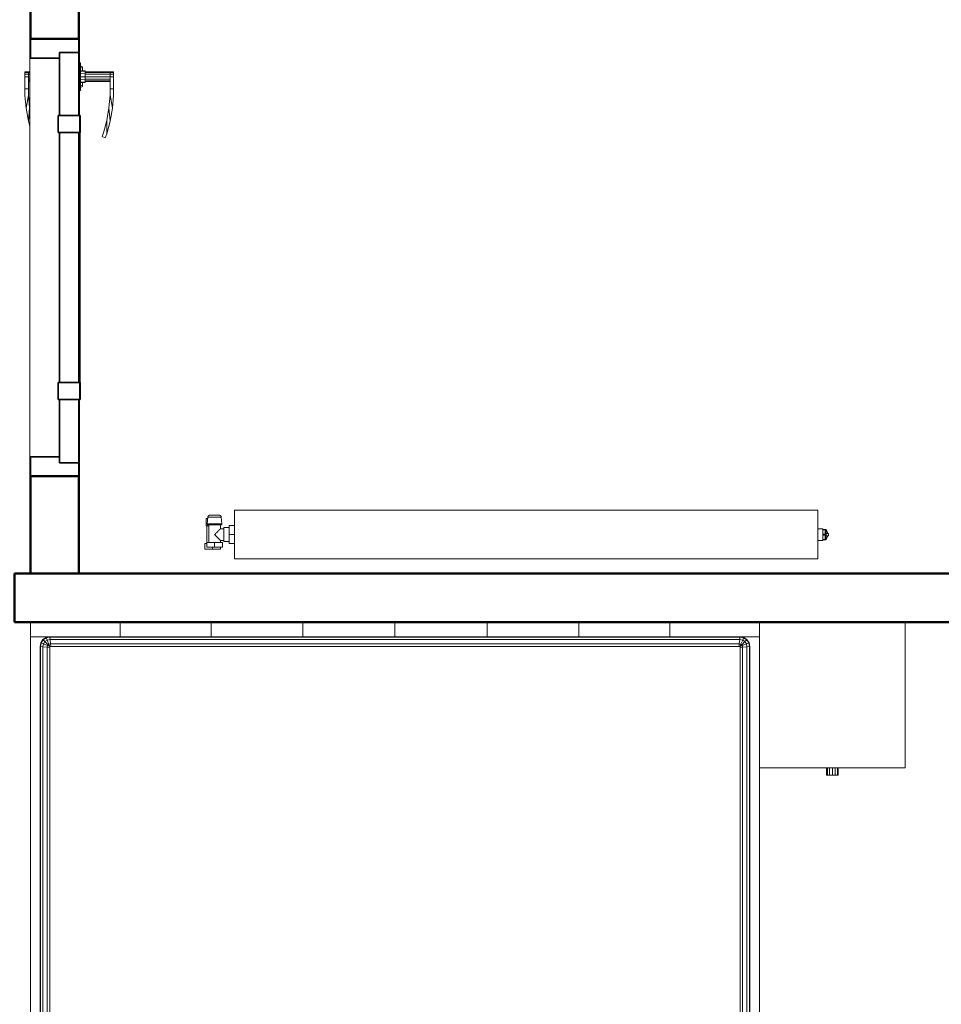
# Model space of a CAD drawing. Header units: millimetres. Extents: x 106 to 21007, y 2709 to 43947.
# Tile 28 of 31: x 17045 to 18941, y 37790 to 39815. Entities that reach past the tile are written whole.
import ezdxf

# ---------------------------------------------------------------- set-up
doc = ezdxf.new("R2010")
doc.units = ezdxf.units.MM
doc.linetypes.add('ADSK_Скрыто', pattern=[300, 150, -150])
for name, color, linetype, lineweight in [('A-DETL-____-HDLN', 90, 'ADSK_Скрыто', 9), ('A-DOOR-____-MCUT', 31, 'Continuous', 35), ('A-DOOR-____-OTLN', 31, 'Continuous', 20), ('A-GENM-____-MCUT', 13, 'Continuous', 50), ('A-GENM-____-OTLN', 13, 'Continuous', 20), ('A-WALL-____-MCUT', 113, 'Continuous', 50), ('A-WALL-____-OTLN', 113, 'Continuous', 20), ('I-FURN-____-OTLN', 30, 'Continuous', 20), ('M-EQPM-____-OTLN', 50, 'Continuous', 20)]:
    doc.layers.add(name, color=color, linetype=linetype, lineweight=lineweight)

# ---------------------------------------------------------------- blocks, each defined once
blk = doc.blocks.new('Прямая форма - 83 new-608765-В_Этаж 04_Вентиляция')
at = {"layer": 'A-DOOR-____-MCUT', "color": 133}
for p, q in [((-422, 0), (-450, 0)), ((-450, 0), (-450, -100)), ((-292, 0), (-422, 0)), ((-422, 0), (-422, -40)), ((-422, -40), (-422, 0)), ((-257, 2.5), (-292, 2.5)), ((-292, 2.5), (-292, -42.5)), ((-292, -40), (-292, 0)), ((-257, -42.5), (-257, 2.5)), ((257, 0), (-257, 0)), ((-257, 0), (-257, -40)), ((292, 2.5), (257, 2.5)), ((257, 2.5), (257, -42.5)), ((257, -40), (257, 0)), ((292, -42.5), (292, 2.5)), ((422, 0), (292, 0)), ((292, 0), (292, -40)), ((450, 0), (422, 0)), ((422, 0), (422, -40)), ((422, -40), (422, 0)), ((450, -100), (450, 0)), ((-422, -40), (-292, -40)), ((-410, -40), (-422, -40)), ((-410, -100), (-410, -40)), ((-257, -40), (257, -40)), ((292, -40), (422, -40)), ((422, -40), (410, -40)), ((410, -40), (410, -100)), ((-292, -42.5), (-257, -42.5)), ((257, -42.5), (292, -42.5)), ((-450, -100), (-410, -100)), ((410, -100), (450, -100))]:
    blk.add_line(p, q, dxfattribs=at)
at = {"layer": 'A-DOOR-____-OTLN', "color": 9}
for p, q in [((-382, 71), (-380.7, 71)), ((-382, 71), (-382, 64)), ((-380.7, 64), (-382, 64)), ((-382, 64), (-380.7, 64)), ((-382, 64), (-382, 13)), ((-380.7, 71), (-377, 71)), ((-380.7, 71), (-380.7, 64)), ((-377, 64), (-380.7, 64)), ((-380.7, 64), (-377, 64)), ((-380.7, 64), (-380.7, 13)), ((-377, 71), (-372, 71)), ((-377, 71), (-377, 64)), ((-372, 64), (-377, 64)), ((-377, 64), (-372, 64)), ((-377, 64), (-377, 13)), ((-372, 71), (-347, 71)), ((-372, 71), (-372, 64)), ((-347, 64), (-372, 64)), ((-372, 64), (-372, 13)), ((-367, 13), (-367, 64)), ((-363.3, 13), (-363.3, 64)), ((-362, 64), (-362, 13)), ((-347, 71), (-347, 64)), ((-333.6, 71), (-347, 71)), ((-347, 71), (-347, 64)), ((-347, 64), (-333.9, 64)), ((-333.9, 64), (-306.9, 68.7)), ((-307.8, 61.7), (-333.9, 64)), ((-306.9, 68.7), (-333.6, 71)), ((-307.8, 61.7), (-280.5, 64)), ((-282, 57.2), (-307.8, 61.7)), ((-280.5, 64), (-306.9, 68.7)), ((-280.5, 64), (-254.6, 57.1)), ((-256.7, 50.4), (-282, 57.2)), ((-254.6, 57.1), (-282, 57.2)), ((-248.8, 47.5), (-256.7, 50.4)), ((-254.6, 57.1), (-246.5, 54.1)), ((-246.5, 54.1), (-248.8, 47.5)), ((-343.5, 3), (-400.5, 3)), ((-400.5, 3), (-400.5, 1)), ((-394, 3), (-392, 7)), ((-392, 7), (-389.3, 7)), ((-391.1, 3), (-389.3, 7)), ((-389.3, 7), (-384.6, 7)), ((-385, 3), (-384, 13)), ((-384, 13), (-382.4, 13)), ((-383.3, 3), (-382.4, 13)), ((-382.4, 13), (-378, 13)), ((-378.5, 3), (-378, 13)), ((-378, 13), (-372, 13)), ((-372, 13), (-366, 13)), ((-372, 3), (-372, 13)), ((-366, 13), (-361.6, 13)), ((-365.5, 3), (-366, 13)), ((-361.6, 13), (-360, 13)), ((-361.6, 13), (-360.7, 3)), ((-360, 13), (-359, 3)), ((-359.4, 7), (-354.7, 7)), ((-354.7, 7), (-352, 7)), ((-354.7, 7), (-352.9, 3)), ((-352, 7), (-350, 3)), ((-343.5, 1), (-343.5, 3)), ((-257, 2.5), (-253.6, 2.5)), ((-253.6, 2.5), (-250.3, 2.5)), ((-253.6, 2.5), (-253.6, 1)), ((-250.3, 2.5), (-247, 2.5)), ((-250.3, 2.5), (-250.3, 1)), ((-247, 2.5), (-243.9, 2.5)), ((-247, 2.5), (-247, 1)), ((-243.9, 2.5), (-240.9, 2.5)), ((-243.9, 2.5), (-243.9, 1)), ((-240.9, 2.5), (-238, 2.5)), ((-240.9, 2.5), (-240.9, 1)), ((-238, 2.5), (-235.3, 2.5)), ((-238, 2.5), (-238, 1)), ((-235.3, 2.5), (-232.7, 2.5)), ((-235.3, 2.5), (-235.3, 1)), ((-232.7, 2.5), (-230.3, 2.5)), ((-232.7, 2.5), (-232.7, 1)), ((-230.3, 2.5), (-227.9, 2.5)), ((-230.3, 2.5), (-230.3, 1)), ((-227.9, 2.5), (-225.8, 2.5)), ((-227.9, 2.5), (-227.9, 1)), ((-225.8, 2.5), (-223.8, 2.5)), ((-225.8, 2.5), (-225.8, 1)), ((-223.8, 2.5), (-222, 2.5)), ((-223.8, 2.5), (-223.8, 1)), ((-222, 2.5), (0, 2.5)), ((-222, 2.5), (-222, 1)), ((0, 2.5), (222, 2.5)), ((222, 2.5), (223.8, 2.5)), ((222, 2.5), (222, 1)), ((223.8, 2.5), (225.8, 2.5)), ((223.8, 2.5), (223.8, 1)), ((225.8, 2.5), (227.9, 2.5)), ((225.8, 2.5), (225.8, 1)), ((227.9, 2.5), (230.3, 2.5)), ((227.9, 2.5), (227.9, 1)), ((230.3, 2.5), (232.7, 2.5)), ((230.3, 2.5), (230.3, 1)), ((232.7, 2.5), (235.3, 2.5)), ((232.7, 2.5), (232.7, 1)), ((235.3, 2.5), (238, 2.5)), ((235.3, 2.5), (235.3, 1)), ((238, 2.5), (240.9, 2.5)), ((238, 2.5), (238, 1)), ((240.9, 2.5), (243.9, 2.5)), ((240.9, 2.5), (240.9, 1)), ((243.9, 2.5), (247, 2.5)), ((243.9, 2.5), (243.9, 1)), ((247, 2.5), (250.3, 2.5)), ((247, 2.5), (247, 1)), ((250.3, 2.5), (253.6, 2.5)), ((250.3, 2.5), (250.3, 1)), ((253.6, 2.5), (257, 2.5)), ((253.6, 2.5), (253.6, 1)), ((-382, -101), (-382, -104)), ((-380.7, -101), (-380.7, -104)), ((-377, -101), (-377, -104)), ((-372, -101), (-372, -104)), ((-367, -104), (-367, -101)), ((-363.3, -104), (-363.3, -101)), ((-362, -101), (-362, -104)), ((-307.8, -101.7), (-303.7, -101)), ((-269.3, -101), (-280.5, -104)), ((-382, -104), (-380.7, -104)), ((-382, -104), (-382, -111)), ((-380.7, -104), (-382, -104)), ((-380.7, -111), (-382, -111)), ((-380.7, -104), (-377, -104)), ((-380.7, -104), (-380.7, -111)), ((-377, -104), (-380.7, -104)), ((-377, -111), (-380.7, -111)), ((-377, -104), (-372, -104)), ((-377, -104), (-377, -111)), ((-377, -104), (-372, -104)), ((-372, -111), (-377, -111)), ((-372, -104), (-347, -104)), ((-372, -104), (-372, -111)), ((-347, -111), (-372, -111)), ((-347, -104), (-347, -111)), ((-333.9, -104), (-347, -104)), ((-347, -104), (-347, -111)), ((-347, -111), (-333.6, -111)), ((-307.8, -101.7), (-333.9, -104)), ((-306.9, -108.7), (-333.9, -104)), ((-333.6, -111), (-306.9, -108.7)), ((-280.5, -104), (-307.8, -101.7)), ((-280.5, -104), (-306.9, -108.7))]:
    blk.add_line(p, q, dxfattribs=at)
blk = doc.blocks.new('Прямая форма - DOO - 006-610943-В_Этаж 04_Вентиляция')
blk.add_blockref('Прямая форма - 83 new-608765-В_Этаж 04_Вентиляция', (450, 100))
blk = doc.blocks.new('Прямая форма - 83 new-611346-В_Этаж 04_Вентиляция')
at = {"layer": 'I-FURN-____-OTLN', "color": 9}
for p, q in [((-750, -30), (-750, 0)), ((-750, -30), (-750, 0)), ((-565.4, -30), (-565.4, 0)), ((-565.4, -30), (-565.4, 0)), ((-378.3, -30), (-378.3, 0)), ((-378.3, -30), (-378.3, 0)), ((-189.6, -30), (-189.6, 0)), ((-189.6, -30), (-189.6, 0)), ((0, -30), (0, 0)), ((0, -30), (0, 0)), ((189.6, -30), (189.6, 0)), ((189.6, -30), (189.6, 0)), ((378.3, -30), (378.3, 0)), ((378.3, -30), (378.3, 0)), ((565.4, -30), (565.4, 0)), ((565.4, -30), (565.4, 0)), ((750, 0), (750, -300)), ((1050, 0), (1050, -300)), ((-750, -1970), (-750, -30)), ((-565.4, -30), (-750, -30)), ((-750, -30), (-565.4, -30)), ((-728.5, -42.3), (-724.1, -35.9)), ((-727.8, -42.6), (-723.7, -36.3)), ((-724.1, -35.9), (-717.7, -31.5)), ((-723.7, -36.3), (-724.1, -35.9)), ((-723.7, -36.3), (-717.4, -32.2)), ((-719.9, -40.1), (-723.7, -36.3)), ((-723, -44.6), (-719.9, -40.1)), ((-719.9, -40.1), (-715.4, -37)), ((-713.5, -46.5), (-719.9, -40.1)), ((-717.7, -31.5), (-710, -30)), ((-717.4, -32.2), (-717.7, -31.5)), ((-717.4, -32.2), (-709.9, -30.7)), ((-715.4, -37), (-717.4, -32.2)), ((-715.4, -37), (-709.4, -35.9)), ((-711.9, -45.5), (-715.4, -37)), ((-709.9, -30.7), (-710, -30)), ((-709.9, -30.7), (709.9, -30.7)), ((-709.4, -35.9), (-709.9, -30.7)), ((-709.4, -35.9), (709.4, -35.9)), ((-708.5, -44.8), (-709.4, -35.9)), ((-378.3, -30), (-565.4, -30)), ((-565.4, -30), (-378.3, -30)), ((-189.6, -30), (-378.3, -30)), ((-378.3, -30), (-189.6, -30)), ((0, -30), (-189.6, -30)), ((-189.6, -30), (0, -30)), ((189.6, -30), (0, -30)), ((0, -30), (189.6, -30)), ((378.3, -30), (189.6, -30)), ((189.6, -30), (378.3, -30)), ((565.4, -30), (378.3, -30)), ((378.3, -30), (565.4, -30)), ((750, -30), (565.4, -30)), ((565.4, -30), (750, -30)), ((708.5, -44.8), (709.4, -35.9)), ((709.4, -35.9), (709.9, -30.7)), ((709.4, -35.9), (715.4, -37)), ((709.9, -30.7), (710, -30)), ((709.9, -30.7), (717.4, -32.2)), ((710, -30), (717.7, -31.5)), ((711.9, -45.5), (715.4, -37)), ((713.5, -46.5), (719.9, -40.1)), ((715.4, -37), (717.4, -32.2)), ((715.4, -37), (719.9, -40.1)), ((717.4, -32.2), (717.7, -31.5)), ((717.4, -32.2), (723.7, -36.3)), ((717.7, -31.5), (724.1, -35.9)), ((719.9, -40.1), (723.7, -36.3)), ((719.9, -40.1), (723, -44.6)), ((723.7, -36.3), (724.1, -35.9)), ((723.7, -36.3), (727.8, -42.6)), ((724.1, -35.9), (728.5, -42.3)), ((-730, -50), (-728.5, -42.3)), ((-730, -1950), (-730, -50)), ((-729.3, -50.1), (-730, -50)), ((-729.3, -50.1), (-727.8, -42.6)), ((-729.3, -1949.9), (-729.3, -50.1)), ((-724.1, -50.6), (-729.3, -50.1)), ((-727.8, -42.6), (-728.5, -42.3)), ((-723, -44.6), (-727.8, -42.6)), ((-724.1, -50.6), (-723, -44.6)), ((-724.1, -1949.4), (-724.1, -50.6)), ((-715.2, -51.5), (-724.1, -50.6)), ((-714.5, -48.1), (-723, -44.6)), ((-715.2, -51.5), (-714.5, -48.1)), ((-715.2, -1948.5), (-715.2, -51.5)), ((-710, -52), (-715.2, -51.5)), ((-714.5, -48.1), (-713.5, -46.5)), ((-710, -50), (-714.5, -48.1)), ((-713.5, -46.5), (-711.9, -45.5)), ((-710, -50), (-713.5, -46.5)), ((-711.9, -45.5), (-708.5, -44.8)), ((-710, -50), (-711.9, -45.5)), ((-709.7, -50.3), (-710, -50)), ((-710, -52), (-709.7, -50.3)), ((-710, -1948), (-710, -52)), ((-709.7, -50.3), (-708, -50)), ((-708.5, -44.8), (708.5, -44.8)), ((-708, -50), (-708.5, -44.8)), ((-708, -50), (708, -50)), ((708, -50), (708.5, -44.8)), ((708, -50), (709.7, -50.3)), ((708.5, -44.8), (711.9, -45.5)), ((709.7, -50.3), (710, -50)), ((709.7, -50.3), (710, -52)), ((710, -50), (711.9, -45.5)), ((710, -50), (713.5, -46.5)), ((710, -50), (714.5, -48.1)), ((710, -52), (715.2, -51.5)), ((710, -52), (710, -1948)), ((711.9, -45.5), (713.5, -46.5)), ((713.5, -46.5), (714.5, -48.1)), ((714.5, -48.1), (723, -44.6)), ((714.5, -48.1), (715.2, -51.5)), ((715.2, -51.5), (724.1, -50.6)), ((715.2, -51.5), (715.2, -1948.5)), ((723, -44.6), (727.8, -42.6)), ((723, -44.6), (724.1, -50.6)), ((724.1, -50.6), (729.3, -50.1)), ((724.1, -50.6), (724.1, -1949.4)), ((727.8, -42.6), (728.5, -42.3)), ((727.8, -42.6), (729.3, -50.1)), ((728.5, -42.3), (730, -50)), ((729.3, -50.1), (730, -50)), ((729.3, -50.1), (729.3, -1949.9)), ((730, -50), (730, -1950)), ((750, -300), (1050, -300)), ((750, -300), (750, -1970)), ((888, -315), (888, -300)), ((889.6, -315), (889.6, -300)), ((894, -315), (894, -300)), ((900, -315), (900, -300)), ((906, -315), (906, -300)), ((910.4, -315), (910.4, -300)), ((912, -315), (912, -300)), ((888, -315), (889.6, -315)), ((889.6, -315), (894, -315)), ((894, -315), (900, -315)), ((900, -315), (906, -315)), ((906, -315), (910.4, -315)), ((910.4, -315), (912, -315)), ((-729.3, -1949.9), (-730, -1950)), ((-728.5, -1957.7), (-730, -1950)), ((-724.1, -1949.4), (-729.3, -1949.9)), ((-727.8, -1957.4), (-729.3, -1949.9)), ((-727.8, -1957.4), (-728.5, -1957.7)), ((-724.1, -1964.1), (-728.5, -1957.7)), ((-723, -1955.4), (-727.8, -1957.4)), ((-723.7, -1963.7), (-727.8, -1957.4)), ((-715.2, -1948.5), (-724.1, -1949.4)), ((-723, -1955.4), (-724.1, -1949.4)), ((-723.7, -1963.7), (-724.1, -1964.1)), ((-717.7, -1968.5), (-724.1, -1964.1)), ((-719.9, -1959.9), (-723.7, -1963.7)), ((-717.4, -1967.8), (-723.7, -1963.7)), ((-714.5, -1951.9), (-723, -1955.4)), ((-719.9, -1959.9), (-723, -1955.4)), ((-713.5, -1953.5), (-719.9, -1959.9)), ((-715.4, -1963), (-719.9, -1959.9)), ((-715.4, -1963), (-717.4, -1967.8)), ((-711.9, -1954.5), (-715.4, -1963)), ((-709.4, -1964.1), (-715.4, -1963)), ((-710, -1948), (-715.2, -1948.5)), ((-714.5, -1951.9), (-715.2, -1948.5)), ((-710, -1950), (-714.5, -1951.9)), ((-713.5, -1953.5), (-714.5, -1951.9)), ((-710, -1950), (-713.5, -1953.5)), ((-711.9, -1954.5), (-713.5, -1953.5)), ((-710, -1950), (-711.9, -1954.5)), ((-708.5, -1955.2), (-711.9, -1954.5)), ((-709.7, -1949.7), (-710, -1948)), ((-709.7, -1949.7), (-710, -1950)), ((-709.4, -1964.1), (-709.9, -1969.3)), ((-708, -1950), (-709.7, -1949.7)), ((-708.5, -1955.2), (-709.4, -1964.1)), ((709.4, -1964.1), (-709.4, -1964.1)), ((-708, -1950), (-708.5, -1955.2)), ((708.5, -1955.2), (-708.5, -1955.2)), ((708, -1950), (-708, -1950)), ((709.7, -1949.7), (708, -1950)), ((708, -1950), (708.5, -1955.2)), ((711.9, -1954.5), (708.5, -1955.2)), ((708.5, -1955.2), (709.4, -1964.1)), ((715.4, -1963), (709.4, -1964.1)), ((709.4, -1964.1), (709.9, -1969.3)), ((710, -1948), (709.7, -1949.7)), ((709.7, -1949.7), (710, -1950)), ((715.2, -1948.5), (710, -1948)), ((710, -1950), (714.5, -1951.9)), ((710, -1950), (713.5, -1953.5)), ((710, -1950), (711.9, -1954.5)), ((713.5, -1953.5), (711.9, -1954.5)), ((711.9, -1954.5), (715.4, -1963)), ((714.5, -1951.9), (713.5, -1953.5)), ((713.5, -1953.5), (719.9, -1959.9)), ((715.2, -1948.5), (714.5, -1951.9)), ((714.5, -1951.9), (723, -1955.4)), ((724.1, -1949.4), (715.2, -1948.5)), ((719.9, -1959.9), (715.4, -1963)), ((715.4, -1963), (717.4, -1967.8)), ((723.7, -1963.7), (717.4, -1967.8)), ((724.1, -1964.1), (717.7, -1968.5)), ((723, -1955.4), (719.9, -1959.9)), ((719.9, -1959.9), (723.7, -1963.7)), ((724.1, -1949.4), (723, -1955.4)), ((723, -1955.4), (727.8, -1957.4)), ((727.8, -1957.4), (723.7, -1963.7)), ((723.7, -1963.7), (724.1, -1964.1)), ((729.3, -1949.9), (724.1, -1949.4)), ((728.5, -1957.7), (724.1, -1964.1)), ((729.3, -1949.9), (727.8, -1957.4)), ((727.8, -1957.4), (728.5, -1957.7)), ((730, -1950), (728.5, -1957.7)), ((730, -1950), (729.3, -1949.9)), ((-565.4, -1970), (-750, -1970)), ((-750, -2000), (-750, -1970)), ((-750, -1970), (-565.4, -1970)), ((-750, -2000), (-750, -1970)), ((-717.4, -1967.8), (-717.7, -1968.5)), ((-710, -1970), (-717.7, -1968.5)), ((-709.9, -1969.3), (-717.4, -1967.8)), ((-709.9, -1969.3), (-710, -1970)), ((709.9, -1969.3), (-709.9, -1969.3)), ((-378.3, -1970), (-565.4, -1970)), ((-565.4, -2000), (-565.4, -1970)), ((-565.4, -1970), (-378.3, -1970)), ((-565.4, -2000), (-565.4, -1970)), ((-378.3, -1970), (-189.6, -1970)), ((-378.3, -2000), (-378.3, -1970)), ((-378.3, -1970), (-189.6, -1970)), ((-378.3, -2000), (-378.3, -1970)), ((-189.6, -1970), (0, -1970)), ((-189.6, -2000), (-189.6, -1970)), ((-189.6, -1970), (0, -1970)), ((-189.6, -2000), (-189.6, -1970)), ((0, -1970), (189.6, -1970)), ((0, -2000), (0, -1970)), ((0, -1970), (189.6, -1970)), ((0, -2000), (0, -1970)), ((189.6, -1970), (378.3, -1970)), ((189.6, -2000), (189.6, -1970)), ((189.6, -1970), (378.3, -1970)), ((189.6, -2000), (189.6, -1970)), ((378.3, -1970), (565.4, -1970)), ((378.3, -2000), (378.3, -1970)), ((378.3, -1970), (565.4, -1970)), ((378.3, -2000), (378.3, -1970)), ((565.4, -1970), (750, -1970)), ((565.4, -2000), (565.4, -1970)), ((565.4, -1970), (750, -1970)), ((565.4, -2000), (565.4, -1970)), ((717.4, -1967.8), (709.9, -1969.3)), ((709.9, -1969.3), (710, -1970)), ((717.7, -1968.5), (710, -1970)), ((717.4, -1967.8), (717.7, -1968.5)), ((750, -2000), (750, -1970)), ((750, -2000), (750, -1970)), ((-565.4, -2000), (-750, -2000)), ((-750, -2000), (-565.4, -2000)), ((-378.3, -2000), (-565.4, -2000)), ((-565.4, -2000), (-378.3, -2000)), ((-189.6, -2000), (-378.3, -2000)), ((-378.3, -2000), (-189.6, -2000)), ((0, -2000), (-189.6, -2000)), ((-189.6, -2000), (0, -2000)), ((189.6, -2000), (0, -2000)), ((0, -2000), (189.6, -2000)), ((378.3, -2000), (189.6, -2000)), ((189.6, -2000), (378.3, -2000)), ((565.4, -2000), (378.3, -2000)), ((378.3, -2000), (565.4, -2000)), ((750, -2000), (565.4, -2000)), ((565.4, -2000), (750, -2000))]:
    blk.add_line(p, q, dxfattribs=at)
blk = doc.blocks.new('Прямая форма - FU - 050-611347-В_Этаж 04_Вентиляция')
blk.add_blockref('Прямая форма - 83 new-611346-В_Этаж 04_Вентиляция', (0, 0))
blk = doc.blocks.new('Прямая форма - 83 new-611352-В_Этаж 04_Вентиляция')
at = {"layer": 'A-WALL-____-MCUT', "color": 53}
for p, q in [((400, 100), (100, 100)), ((100, 100), (100, 0)), ((400, 0), (400, 100)), ((1500, 100), (1300, 100)), ((1300, 100), (1300, 0)), ((1500, 0), (1500, 100)), ((100, 0), (400, 0)), ((1300, 0), (1500, 0))]:
    blk.add_line(p, q, dxfattribs=at)
blk = doc.blocks.new('Прямая форма - SW - 008-611353-В_Этаж 04_Вентиляция')
blk.add_blockref('Прямая форма - 83 new-611352-В_Этаж 04_Вентиляция', (0, 0))
blk = doc.blocks.new('Family - DOO - 006-611355-В_Этаж 04_Вентиляция')
at = {"layer": 'A-GENM-____-MCUT', "lineweight": 9}
for p, q in [((450, 101), (-450, 101)), ((-450, 101), (-450, -1)), ((450, -1), (450, 101)), ((-450, -1), (450, -1))]:
    blk.add_line(p, q, dxfattribs=at)
blk = doc.blocks.new('Прямая форма - 83 new-611367-В_Этаж 04_Вентиляция')
at = {"layer": 'A-WALL-____-MCUT', "color": 53}
for p, q in [((367.3, 0), (300, 0)), ((300, 0), (300, -100)), ((367.3, -100), (367.3, 0)), ((3300, 0), (1267.3, 0)), ((1267.3, 0), (1267.3, -100)), ((3300, -100), (3300, 0)), ((300, -100), (367.3, -100)), ((1267.3, -100), (3300, -100))]:
    blk.add_line(p, q, dxfattribs=at)
blk = doc.blocks.new('Прямая форма - SW - 012-611368-В_Этаж 04_Вентиляция')
blk.add_blockref('Прямая форма - 83 new-611367-В_Этаж 04_Вентиляция', (0, 0))
blk = doc.blocks.new('83 new_ifc_RVT-1-В_Этаж 04_Вентиляция')
at = {"layer": 'A-DOOR-____-OTLN', "color": 253, "lineweight": 9, "rotation": 270}
blk.add_blockref('Прямая форма - DOO - 006-610943-В_Этаж 04_Вентиляция', (27910.3, 39775.8), dxfattribs=at)
at = {"layer": 'A-GENM-____-OTLN', "color": 253, "lineweight": 9, "rotation": 270}
blk.add_blockref('Family - DOO - 006-611355-В_Этаж 04_Вентиляция', (27910.3, 39325.8), dxfattribs=at)
at = {"layer": 'A-WALL-____-OTLN', "color": 253, "lineweight": 9, "rotation": 270}
blk.add_blockref('Прямая форма - SW - 008-611353-В_Этаж 04_Вентиляция', (27910.3, 40175.8), dxfattribs=at)
at = {"layer": 'A-WALL-____-OTLN', "color": 253, "lineweight": 9}
blk.add_blockref('Прямая форма - SW - 012-611368-В_Этаж 04_Вентиляция', (26610.3, 38675.8), dxfattribs=at)
at = {"layer": 'I-FURN-____-OTLN', "color": 253, "lineweight": 9}
blk.add_blockref('Прямая форма - FU - 050-611347-В_Этаж 04_Вентиляция', (28660.3, 38575.8), dxfattribs=at)
blk = doc.blocks.new('ADSK_Радиатор универсальный_Боковое подключение_Клапаны - Радиатор 600х1200-1669075-В_Этаж 04_Вентиляция')
at = {"layer": 'A-DETL-____-HDLN', "flags": 128}
for points in [[(-653.8, 0), (-653.9, 0), (-653.9, 0), (-654, 0), (-654, 0), (-654, 0)], [(-654, 0), (-654, 0), (-654, 0), (-653.9, 0), (-653.8, 0), (-653.7, 0)], [(-650, 20), (-650, 20), (-650, 20), (-649.9, 20), (-649.9, 20), (-649.8, 20), (-649.7, 20)], [(-649.7, 20), (-649.8, 20), (-649.9, 20), (-649.9, 20), (-650, 20), (-650, 20), (-650, 20), (-650, 20)], [(-632, 20), (-632, 20), (-632, 20), (-632.1, 20), (-632.1, 20), (-632.2, 20), (-632.3, 20)], [(-632.2, 20), (-632.1, 20), (-632.1, 20), (-632, 20), (-632, 20), (-632, 20), (-632, 20)], [(-628, 0), (-628, 0), (-628, 0), (-628.1, 0), (-628.2, 0)], [(-628.2, 0), (-628.1, 0), (-628.1, 0), (-628, 0), (-628, 0), (-628, 0)]]:
    blk.add_lwpolyline(points, dxfattribs=at)
at = {"layer": 'M-EQPM-____-OTLN'}
for p, q in [((600, 30), (-600, 30)), ((-600, 30), (-600, -70)), ((-600, 30), (-600, -70)), ((600, 30), (-600, 30)), ((600, -70), (600, 30)), ((600, -70), (600, 30)), ((-658.5, 13), (-658.5, -2)), ((-655.2, 13), (-658.5, 13)), ((-654.9, 15.8), (-656, 2.3)), ((-626, 2.3), (-656, 2.3)), ((-631.3, 15.8), (-654.9, 15.8)), ((-653, 0), (-653, -36)), ((-627.1, 15.8), (-631.2, 15.8)), ((-629, -8), (-629, 0)), ((-626, 2.3), (-627.1, 15.8)), ((-658.5, -2), (-653, -2)), ((-657, -2), (-657, -36)), ((-629, 0), (-653, 0)), ((-622, -8), (-629, -8)), ((-611, -5.5), (-622, -5.5)), ((-622, -5.5), (-622, -34.5)), ((-611, -20), (-611, -1.5)), ((-611, -1.5), (-600, -1.5)), ((-611, -38.5), (-611, -20)), ((-611, -20), (-600, -20)), ((610, -8), (600, -8)), ((610, -9.1), (610, -8)), ((610, -9.2), (610, -10.1)), ((610, -9.2), (615, -9.2)), ((615, -10.1), (610, -10.1)), ((610, -18.9), (610, -10.2)), ((610, -19.1), (610, -20.9)), ((610, -19.1), (615, -19.1)), ((617, -9.2), (615, -9.2)), ((615, -10.1), (615, -9.2)), ((615, -10.1), (615, -19.1)), ((615, -20.9), (615, -19.1)), ((617, -30.8), (617, -9.2)), ((617, -9.5), (617, -9.2)), ((622, -17.5), (617, -17.5)), ((622, -22.5), (622, -17.5)), ((-661, -38), (-657, -38)), ((-661, -50), (-661, -38)), ((-657, -36), (-641, -36)), ((-657, -46), (-657, -36)), ((-641, -36), (-625, -36)), ((-641, -36), (-641, -46)), ((-629, -36), (-629, -32)), ((-629, -32), (-622, -32)), ((-625, -46), (-625, -36)), ((-622, -34.5), (-611, -34.5)), ((-611, -38.5), (-600, -38.5)), ((600, -32), (610, -32)), ((615, -20.9), (610, -20.9)), ((610, -29.8), (610, -21.1)), ((610, -29.9), (610, -30.8)), ((610, -29.9), (615, -29.9)), ((615, -30.8), (610, -30.8)), ((610, -32), (610, -30.9)), ((615, -20.9), (615, -29.9)), ((615, -30.8), (615, -29.9)), ((615, -30.8), (617, -30.8)), ((622, -22.5), (617, -22.5)), ((617, -30.8), (617, -30.5)), ((-645, -50), (-661, -50)), ((-641, -46), (-657, -46)), ((-645, -46), (-645, -50)), ((-629, -50), (-645, -50)), ((-625, -46), (-641, -46)), ((-629, -50), (-629, -46)), ((-600, -70), (600, -70)), ((-600, -70), (600, -70))]:
    blk.add_line(p, q, dxfattribs=at)
at = {"layer": 'M-EQPM-____-OTLN', "flags": 128}
for points in [[(-654, 0), (-654.1, 0), (-654.2, 0), (-654.2, 0), (-654.3, 0), (-654.4, 0), (-654.5, 0.1), (-654.6, 0.1), (-654.6, 0.1), (-654.7, 0.1), (-654.8, 0.2), (-654.9, 0.2), (-654.9, 0.2), (-655, 0.3), (-655.1, 0.3), (-655.1, 0.3), (-655.2, 0.4), (-655.3, 0.4), (-655.3, 0.5), (-655.4, 0.6), (-655.4, 0.6), (-655.5, 0.7), (-655.5, 0.7), (-655.6, 0.8), (-655.6, 0.9), (-655.7, 0.9), (-655.7, 1), (-655.8, 1.1), (-655.8, 1.1), (-655.8, 1.2), (-655.9, 1.3), (-655.9, 1.4), (-655.9, 1.4), (-655.9, 1.5), (-656, 1.6), (-656, 1.7), (-656, 1.7), (-656, 1.8), (-656, 1.9), (-656, 2), (-656, 2.1), (-656, 2.1), (-656, 2.2), (-656, 2.3), (-656, 2.3)], [(-654.9, 15.8), (-654.9, 16), (-654.8, 16.2), (-654.8, 16.4), (-654.7, 16.6), (-654.7, 16.8), (-654.6, 17), (-654.5, 17.2), (-654.4, 17.4), (-654.3, 17.5), (-654.2, 17.7), (-654.1, 17.9), (-654, 18), (-653.9, 18.2), (-653.7, 18.3), (-653.6, 18.5), (-653.4, 18.6), (-653.3, 18.8), (-653.1, 18.9), (-653, 19), (-652.8, 19.1), (-652.7, 19.2), (-652.5, 19.3), (-652.3, 19.4), (-652.1, 19.5), (-651.9, 19.6), (-651.8, 19.7), (-651.6, 19.7), (-651.4, 19.8), (-651.2, 19.9), (-651, 19.9), (-650.8, 19.9), (-650.6, 20), (-650.4, 20), (-650.2, 20), (-650, 20)], [(-651.6, 0), (-651.9, 0), (-652.1, 0), (-652.4, 0), (-652.6, 0), (-652.9, 0), (-653.1, 0), (-653.2, 0), (-653.4, 0), (-653.6, 0), (-653.7, 0), (-653.8, 0), (-653.9, 0), (-653.9, 0), (-654, 0), (-654, 0), (-654, 0)], [(-654, 0), (-654, 0), (-654, 0), (-653.9, 0), (-653.8, 0), (-653.7, 0), (-653.6, 0), (-653.5, 0), (-653.3, 0), (-653.2, 0), (-653, 0), (-652.8, 0), (-652.5, 0), (-652.3, 0), (-652, 0), (-651.7, 0), (-651.4, 0), (-651.1, 0), (-650.8, 0), (-650.4, 0), (-650.1, 0), (-649.7, 0), (-649.3, 0), (-648.9, 0), (-648.5, 0), (-648, 0), (-647.6, 0), (-647.1, 0), (-646.7, 0), (-646.2, 0), (-645.7, 0), (-645.2, 0), (-644.7, 0), (-644.2, 0), (-643.7, 0), (-643.2, 0), (-642.7, 0), (-642.2, 0), (-641.7, 0), (-641.1, 0), (-640.6, 0), (-640.1, 0), (-639.6, 0), (-639.1, 0), (-638.6, 0), (-638, 0), (-637.5, 0), (-637, 0), (-636.6, 0), (-636.1, 0), (-635.6, 0), (-635.1, 0), (-634.7, 0), (-634.2, 0), (-633.8, 0), (-633.3, 0), (-632.9, 0), (-632.5, 0), (-632.1, 0), (-631.8, 0), (-631.4, 0), (-631.1, 0), (-630.7, 0), (-630.4, 0), (-630.1, 0), (-629.9, 0), (-629.6, 0), (-629.4, 0), (-629.1, 0), (-628.9, 0), (-628.8, 0), (-628.6, 0), (-628.4, 0), (-628.3, 0), (-628.2, 0), (-628.1, 0), (-628.1, 0), (-628, 0), (-628, 0), (-628, 0)], [(-650, 20), (-650, 20), (-650, 20), (-649.9, 20), (-649.9, 20), (-649.8, 20), (-649.7, 20), (-649.6, 20), (-649.5, 20), (-649.4, 20), (-649.3, 20), (-649.1, 20), (-649, 20), (-648.8, 20), (-648.6, 20), (-648.4, 20), (-648.2, 20), (-648, 20), (-647.8, 20), (-647.5, 20), (-647.3, 20), (-647, 20), (-646.7, 20), (-646.5, 20), (-646.2, 20)], [(-632, 20), (-632, 20), (-632, 20), (-632.1, 20), (-632.1, 20), (-632.2, 20), (-632.3, 20), (-632.4, 20), (-632.5, 20), (-632.6, 20), (-632.7, 20), (-632.9, 20), (-633, 20), (-633.2, 20), (-633.4, 20), (-633.6, 20), (-633.8, 20), (-634, 20), (-634.2, 20), (-634.5, 20), (-634.7, 20), (-635, 20), (-635.3, 20), (-635.5, 20), (-635.8, 20), (-636.1, 20), (-636.4, 20), (-636.8, 20), (-637.1, 20), (-637.4, 20), (-637.7, 20), (-638.1, 20), (-638.4, 20), (-638.8, 20), (-639.1, 20), (-639.5, 20), (-639.8, 20), (-640.2, 20), (-640.5, 20), (-640.9, 20), (-641.3, 20), (-641.6, 20), (-642, 20), (-642.3, 20), (-642.7, 20), (-643, 20), (-643.4, 20), (-643.7, 20), (-644.1, 20), (-644.4, 20), (-644.7, 20), (-645.1, 20), (-645.4, 20), (-645.7, 20), (-646, 20), (-646.3, 20), (-646.6, 20), (-646.9, 20), (-647.1, 20), (-647.4, 20), (-647.6, 20), (-647.9, 20), (-648.1, 20), (-648.3, 20), (-648.5, 20), (-648.7, 20), (-648.9, 20), (-649.1, 20), (-649.2, 20), (-649.4, 20), (-649.5, 20), (-649.6, 20), (-649.7, 20), (-649.8, 20), (-649.9, 20), (-649.9, 20), (-650, 20), (-650, 20), (-650, 20), (-650, 20)], [(-635.7, 20), (-635.4, 20), (-635.1, 20), (-634.9, 20), (-634.6, 20), (-634.4, 20), (-634.1, 20), (-633.9, 20), (-633.7, 20), (-633.5, 20), (-633.3, 20), (-633.1, 20), (-632.9, 20), (-632.8, 20), (-632.6, 20), (-632.5, 20), (-632.4, 20), (-632.3, 20), (-632.2, 20), (-632.1, 20), (-632.1, 20), (-632, 20), (-632, 20), (-632, 20), (-632, 20)], [(-632, 20), (-631.8, 20), (-631.6, 20), (-631.4, 20), (-631.2, 19.9), (-631, 19.9), (-630.8, 19.9), (-630.6, 19.8), (-630.4, 19.7), (-630.2, 19.7), (-630.1, 19.6), (-629.9, 19.5), (-629.7, 19.4), (-629.5, 19.3), (-629.3, 19.2), (-629.2, 19.1), (-629, 19), (-628.9, 18.9), (-628.7, 18.8), (-628.6, 18.6), (-628.4, 18.5), (-628.3, 18.3), (-628.1, 18.2), (-628, 18), (-627.9, 17.9), (-627.8, 17.7), (-627.7, 17.5), (-627.6, 17.4), (-627.5, 17.2), (-627.4, 17), (-627.3, 16.8), (-627.3, 16.6), (-627.2, 16.4), (-627.2, 16.2), (-627.1, 16), (-627.1, 15.8)], [(-628, 0), (-628, 0), (-628, 0), (-628.1, 0), (-628.2, 0), (-628.3, 0), (-628.4, 0), (-628.5, 0), (-628.7, 0), (-628.8, 0), (-629, 0), (-629.2, 0), (-629.5, 0), (-629.7, 0), (-630, 0), (-630.3, 0)], [(-626, 2.3), (-626, 2.3), (-626, 2.2), (-626, 2.1), (-626, 2), (-626, 1.9), (-626, 1.9), (-626, 1.8), (-626, 1.7), (-626, 1.6), (-626.1, 1.5), (-626.1, 1.5), (-626.1, 1.4), (-626.1, 1.3), (-626.1, 1.2), (-626.2, 1.2), (-626.2, 1.1), (-626.3, 1), (-626.3, 1), (-626.3, 0.9), (-626.4, 0.8), (-626.4, 0.8), (-626.5, 0.7), (-626.5, 0.6), (-626.6, 0.6), (-626.6, 0.5), (-626.7, 0.5), (-626.8, 0.4), (-626.8, 0.4), (-626.9, 0.3), (-627, 0.3), (-627, 0.2), (-627.1, 0.2), (-627.2, 0.2), (-627.3, 0.1), (-627.3, 0.1), (-627.4, 0.1), (-627.5, 0.1), (-627.6, 0), (-627.6, 0), (-627.7, 0), (-627.8, 0), (-627.9, 0), (-628, 0), (-628, 0)], [(615, -9.2), (615.5, -9.3), (616, -9.4)], [(617, -10.1), (617.8, -11), (618.6, -12.5), (619.6, -15.7), (619.8, -17.5)], [(615, -30.8), (615.5, -30.7), (616, -30.6)], [(617, -29.9), (617.8, -29), (618.6, -27.5), (619.6, -24.3), (619.8, -22.5)]]:
    blk.add_lwpolyline(points, dxfattribs=at)
at = {"layer": 'M-EQPM-____-OTLN'}
for points, knots in [([(-641, -20), (-640.2, -19.2), (-638.7, -17.7), (-636.8, -15.8), (-635.5, -14.5), (-634.8, -13.8), (-634.3, -13.3), (-633.8, -12.8), (-633.3, -12.3), (-632.8, -11.8), (-632.3, -11.3), (-631.8, -10.8), (-631.4, -10.4), (-631, -10), (-630.6, -9.6), (-630.3, -9.3), (-629.9, -8.9), (-629.7, -8.7), (-629.4, -8.4), (-629.2, -8.2), (-629.1, -8.1), (-629, -8), (-629, -8)], [0, 0, 0, 0, 0.142857, 0.285714, 0.357143, 0.392857, 0.428571, 0.464286, 0.5, 0.535714, 0.571429, 0.607143, 0.642857, 0.678571, 0.714286, 0.75, 0.785714, 0.821429, 0.857143, 0.892857, 0.928571, 1, 1, 1, 1]), ([(-629, -32), (-629, -32), (-629.1, -31.9), (-629.2, -31.8), (-629.4, -31.6), (-629.7, -31.3), (-629.9, -31.1), (-630.3, -30.7), (-630.6, -30.4), (-631, -30), (-631.4, -29.6), (-631.8, -29.2), (-632.3, -28.7), (-632.8, -28.2), (-633.4, -27.6), (-634.1, -26.9), (-634.8, -26.2), (-635.5, -25.5), (-636.8, -24.2), (-638.7, -22.3), (-640.2, -20.8), (-641, -20)], [0, 0, 0, 0, 0.071429, 0.107143, 0.142857, 0.178571, 0.214286, 0.25, 0.285714, 0.321429, 0.357143, 0.392857, 0.428571, 0.464286, 0.5, 0.571429, 0.607143, 0.642857, 0.714286, 0.857143, 1, 1, 1, 1])]:
    blk.add_open_spline(points, degree=3, knots=knots, dxfattribs=at)

msp = doc.modelspace()

# ---------------------------------------------------------------- block references
at = {"lineweight": 9}
msp.add_blockref('83 new_ifc_RVT-1-В_Этаж 04_Вентиляция', (-10843.3, 0), dxfattribs=at)
at = {"layer": 'A-DETL-____-HDLN'}
msp.add_blockref('ADSK_Радиатор универсальный_Боковое подключение_Клапаны - Радиатор 600х1200-1669075-В_Этаж 04_Вентиляция', (18087, 38775.8), dxfattribs=at)

doc.saveas('drawing.dxf')
